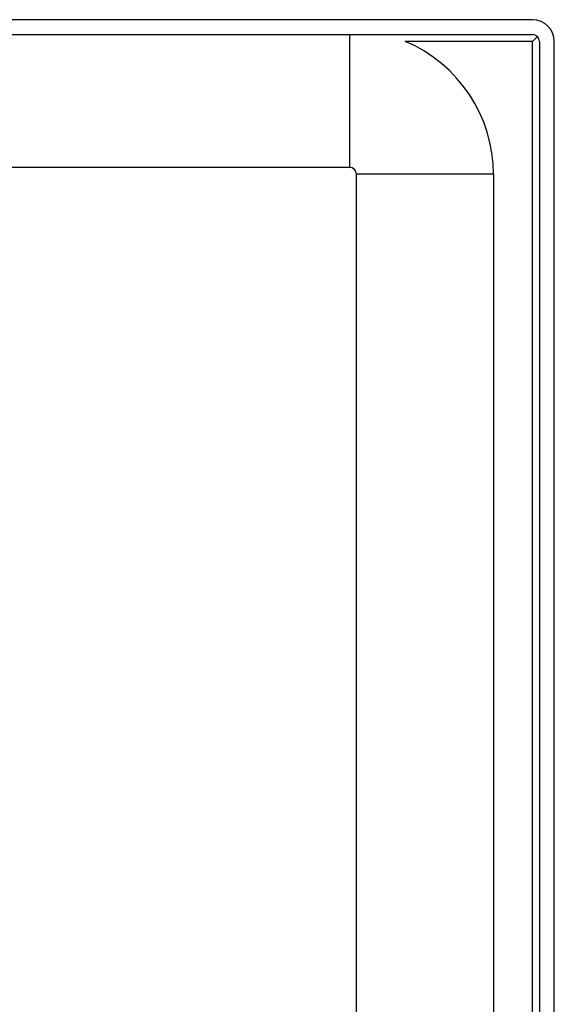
# Model space of a CAD drawing. Header units: inches. Extents: x 12 to 399, y 35 to 188.
# Tile 84 of 142: x 93.52 to 95.96, y 119.18 to 123.67. Entities that reach past the tile are written whole.
import ezdxf

# ---------------------------------------------------------------- set-up
doc = ezdxf.new("R2010")
doc.units = ezdxf.units.IN
doc.header["$MEASUREMENT"] = 0
doc.layers.add('Visible Edges(ANSI)', color=7, linetype='Continuous', lineweight=25)
doc.layers.add('Visible Tangent Edges(ANSI)', color=7, linetype='Continuous', lineweight=25)

msp = doc.modelspace()

# ---------------------------------------------------------------- linework, layer by layer
at = {"layer": 'Visible Edges(ANSI)'}
for p, q in [((95.8623, 123.6672), (54.2573, 123.6672)), ((54.2573, 123.5992), (95.8623, 123.5992)), ((95.8842, 123.5901), (95.8623, 123.5682)), ((95.8933, 123.5682), (95.8933, 105.9652)), ((95.9613, 105.9652), (95.9613, 123.5682)), ((95.0278, 122.9942), (92.0952, 122.9942)), ((95.0588, 106.7632), (95.0588, 122.9632)), ((95.6838, 122.9632), (95.6838, 106.7632))]:
    msp.add_line(p, q, dxfattribs=at)
for centre, radius, end in [((95.8623, 123.5682), 0.099, 90), ((95.8623, 123.5682), 0.031, 90), ((95.0278, 122.9632), 0.656, 67.2582), ((95.0278, 122.9632), 0.031, 90)]:
    msp.add_arc(centre, radius, 0, end, dxfattribs=at)
at = {"layer": 'Visible Tangent Edges(ANSI)'}
for p, q in [((95.0278, 123.5992), (95.0278, 122.9942)), ((95.8623, 123.5682), (95.2814, 123.5682)), ((95.8623, 105.8482), (95.8623, 123.5682)), ((95.6838, 122.9632), (95.0588, 122.9632))]:
    msp.add_line(p, q, dxfattribs=at)

doc.saveas('drawing.dxf')
